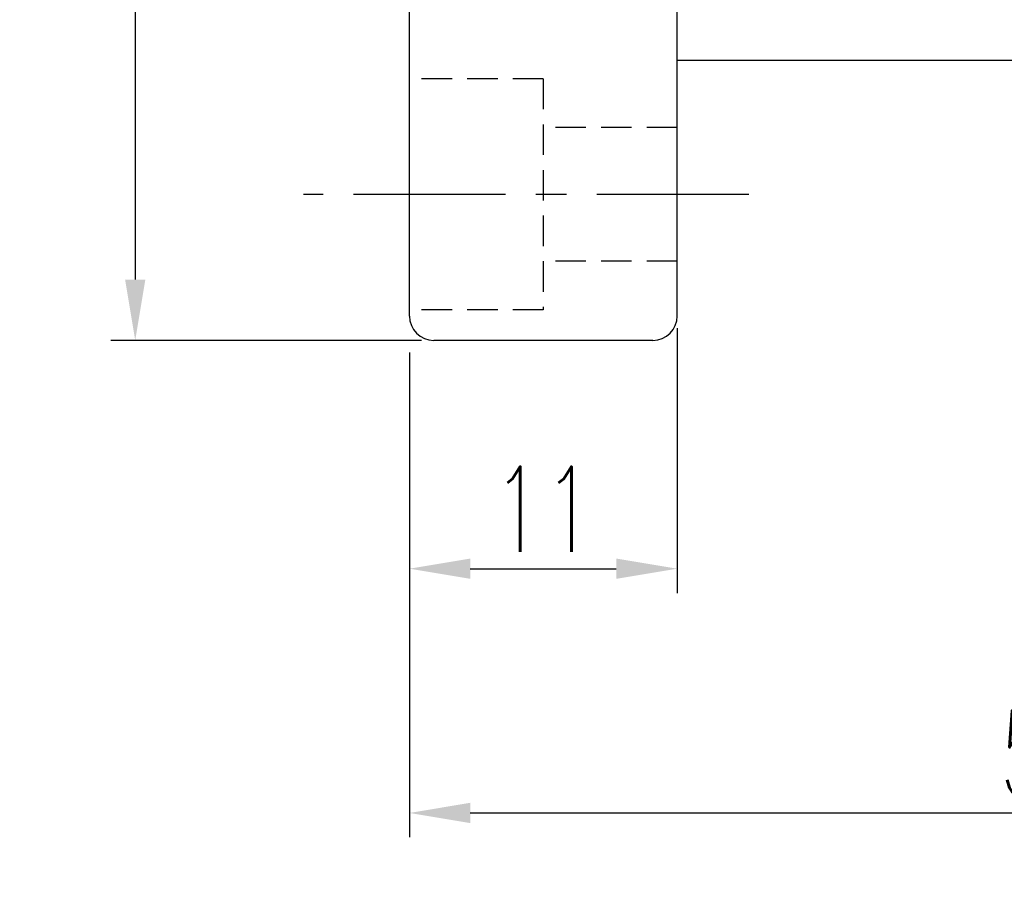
# Model space of a CAD drawing. Extents: x -237 to 740, y -170 to 153.
# Tile 2 of 53: x 659 to 699, y -170 to -135. Entities that reach past the tile are written whole.
import ezdxf

# ---------------------------------------------------------------- set-up
doc = ezdxf.new("R2010")
doc.units = 0
doc.header["$MEASUREMENT"] = 0
doc.header["$PDMODE"] = 1
doc.linetypes.add('CENTER', pattern=[2, 1.25, -0.25, 0.25, -0.25])
doc.linetypes.add('HIDDEN', pattern=[0.375, 0.25, -0.125])
doc.layers.get('DEFPOINTS').update_dxf_attribs({"linetype": 'CONTINUOUS'})
for name, color, linetype in [('CL', 1, 'CENTER'), ('DIM', 4, 'CONTINUOUS'), ('HID', 2, 'HIDDEN'), ('OUT', 3, 'CONTINUOUS')]:
    doc.layers.add(name, color=color, linetype=linetype)
doc.styles.add('CHN', font='SIMPLEX.shx', dxfattribs={"width": 0.7, "bigfont": 'CHINESET.shx'})
doc.dimstyles.get("Standard").update_dxf_attribs({"dimscale": 0, "dimtxt": 4, "dimasz": 3, "dimexe": 1, "dimexo": 0.5, "dimgap": 1, "dimtad": 1, "dimdsep": 46, "dimtxsty": 'CHN', "dimcen": 0.09, "dimclrd": 256, "dimclre": 256, "dimclrt": 256, "dimadec": 0, "dimazin": 0, "dimtp": 1, "dimtm": 1, "dimtfac": 0.6, "dimtix": 1, "dimtmove": 2, "dimatfit": 3, "dimfxl": 1, "dimtvp": 0.85, "dimtolj": 1, "dimarcsym": 0})

# ---------------------------------------------------------------- blocks, each defined once
blk = doc.blocks.new('*D38')
at = {"layer": 'DEFPOINTS', "color": 0, "transparency": 16777216}
for p in [(725.716, -135.782, 0.2), (674.716, -153.574), (725.716, -167.71)]:
    blk.add_point(p, dxfattribs=at)
at = {"layer": 'DIM', "color": 0, "lineweight": -2, "transparency": 16777216}
for p, q in [((725.716, -136.282), (725.716, -168.71)), ((674.716, -154.074), (674.716, -168.71)), ((677.216, -167.71), (723.216, -167.71))]:
    blk.add_line(p, q, dxfattribs=at)
at = {"layer": 'DIM', "color": 0, "transparency": 16777216}
for points in [[(677.216, -167.293), (677.216, -168.127), (674.716, -167.71)], [(723.216, -167.293), (723.216, -168.127), (725.716, -167.71)]]:
    blk.add_solid(points, dxfattribs=at)
at = {"layer": 'DIM', "color": 0, "transparency": 16777216, "insert": (700.216, -165.26), "char_height": 3.5, "attachment_point": 5, "style": 'CHN'}
blk.add_mtext('\\A1; 51', dxfattribs=at)
blk = doc.blocks.new('*D39')
at = {"layer": 'DEFPOINTS', "color": 0, "transparency": 16777216}
for p in [(675.716, -91.282, 0.2), (663.446, -148.282), (675.716, -148.282, 0.2)]:
    blk.add_point(p, dxfattribs=at)
at = {"layer": 'DIM', "color": 0, "lineweight": -2, "transparency": 16777216}
for p, q in [((675.216, -91.282), (662.446, -91.282)), ((663.446, -93.782), (663.446, -145.782)), ((675.216, -148.282), (662.446, -148.282))]:
    blk.add_line(p, q, dxfattribs=at)
at = {"layer": 'DIM', "color": 0, "transparency": 16777216}
for points in [[(663.03, -93.782), (663.863, -93.782), (663.446, -91.282)], [(663.03, -145.782), (663.863, -145.782), (663.446, -148.282)]]:
    blk.add_solid(points, dxfattribs=at)
at = {"layer": 'DIM', "color": 0, "transparency": 16777216, "insert": (660.996, -119.782), "char_height": 3.5, "attachment_point": 5, "rotation": 90, "style": 'CHN'}
blk.add_mtext('\\A1;%%C57', dxfattribs=at)
blk = doc.blocks.new('*D40')
at = {"layer": 'DEFPOINTS', "color": 0, "transparency": 16777216}
for p in [(685.716, -147.282, 0.2), (674.716, -148.282), (685.716, -157.67)]:
    blk.add_point(p, dxfattribs=at)
at = {"layer": 'DIM', "color": 0, "lineweight": -2, "transparency": 16777216}
for p, q in [((685.716, -147.782), (685.716, -158.67)), ((674.716, -148.782), (674.716, -158.67)), ((677.216, -157.67), (683.216, -157.67))]:
    blk.add_line(p, q, dxfattribs=at)
at = {"layer": 'DIM', "color": 0, "transparency": 16777216}
for points in [[(677.216, -157.253), (677.216, -158.086), (674.716, -157.67)], [(683.216, -157.253), (683.216, -158.086), (685.716, -157.67)]]:
    blk.add_solid(points, dxfattribs=at)
at = {"layer": 'DIM', "color": 0, "transparency": 16777216, "insert": (680.216, -155.22), "char_height": 3.5, "attachment_point": 5, "style": 'CHN'}
blk.add_mtext('\\A1;11', dxfattribs=at)

msp = doc.modelspace()

# ---------------------------------------------------------------- linework, layer by layer
at = {"layer": 'CL', "color": 7, "ltscale": 5}
msp.add_line((688.665, -142.282, 0.2), (670.355, -142.282, 0.2), dxfattribs=at)
at = {"layer": 'HID', "color": 7, "ltscale": 5}
for p, q in [((680.216, -137.532, 0.2), (674.716, -137.532, 0.2)), ((680.216, -137.532, 0.2), (680.216, -147.032, 0.2)), ((685.716, -139.532, 0.2), (680.216, -139.532, 0.2)), ((685.716, -145.032, 0.2), (680.216, -145.032, 0.2)), ((680.216, -147.032, 0.2), (674.716, -147.032, 0.2))]:
    msp.add_line(p, q, dxfattribs=at)
at = {"layer": 'OUT', "color": 7, "ltscale": 5}
for p, q in [((674.716, -147.282, 0.2), (674.716, -92.282, 0.2)), ((685.716, -147.282, 0.2), (685.716, -92.282, 0.2)), ((724.716, -136.782, 0.2), (685.716, -136.782, 0.2)), ((684.716, -148.282, 0.2), (675.716, -148.282, 0.2))]:
    msp.add_line(p, q, dxfattribs=at)
for centre, start, end in [((675.716, -147.282, 0.2), 180, 270), ((684.716, -147.282, 0.2), 270, 0)]:
    msp.add_arc(centre, 1, start, end, dxfattribs=at)

# ---------------------------------------------------------------- dimensions: what is measured, and where the dimension line sits
at = {"layer": 'DIM', "color": 0}
dim = msp.add_linear_dim(base=(663.446, -148.282), p1=(675.716, -91.282, 0.2), p2=(675.716, -148.282, 0.2), angle=90, text='%%C<>', dimstyle='STANDARD', override={"dimscale": 1, "dimtxt": 3.5, "dimasz": 2.5, "dimgap": 0.7, "dimclrd": 0, "dimclre": 0, "dimclrt": 0, "dimtmove": 0}, dxfattribs=at)
dim.commit()
dim.dimension.update_dxf_attribs({"geometry": '*D39', "text_midpoint": (660.996, -119.782)})
dim = msp.add_linear_dim(base=(725.716, -167.71), p1=(674.716, -153.574), p2=(725.716, -135.782, 0.2), text=' <>', dimstyle='STANDARD', override={"dimscale": 1, "dimtxt": 3.5, "dimasz": 2.5, "dimgap": 0.7, "dimclrd": 0, "dimclre": 0, "dimclrt": 0, "dimtmove": 0}, dxfattribs=at)
dim.commit()
dim.dimension.update_dxf_attribs({"geometry": '*D38', "text_midpoint": (700.216, -165.26)})
dim = msp.add_linear_dim(base=(685.716, -157.67), p1=(674.716, -148.282), p2=(685.716, -147.282, 0.2), dimstyle='STANDARD', override={"dimscale": 1, "dimtxt": 3.5, "dimasz": 2.5, "dimgap": 0.7, "dimclrd": 0, "dimclre": 0, "dimclrt": 0, "dimtmove": 0}, dxfattribs=at)
dim.commit()
dim.dimension.update_dxf_attribs({"geometry": '*D40', "text_midpoint": (680.216, -157.67), "dimtype": 160})

doc.saveas('drawing.dxf')
